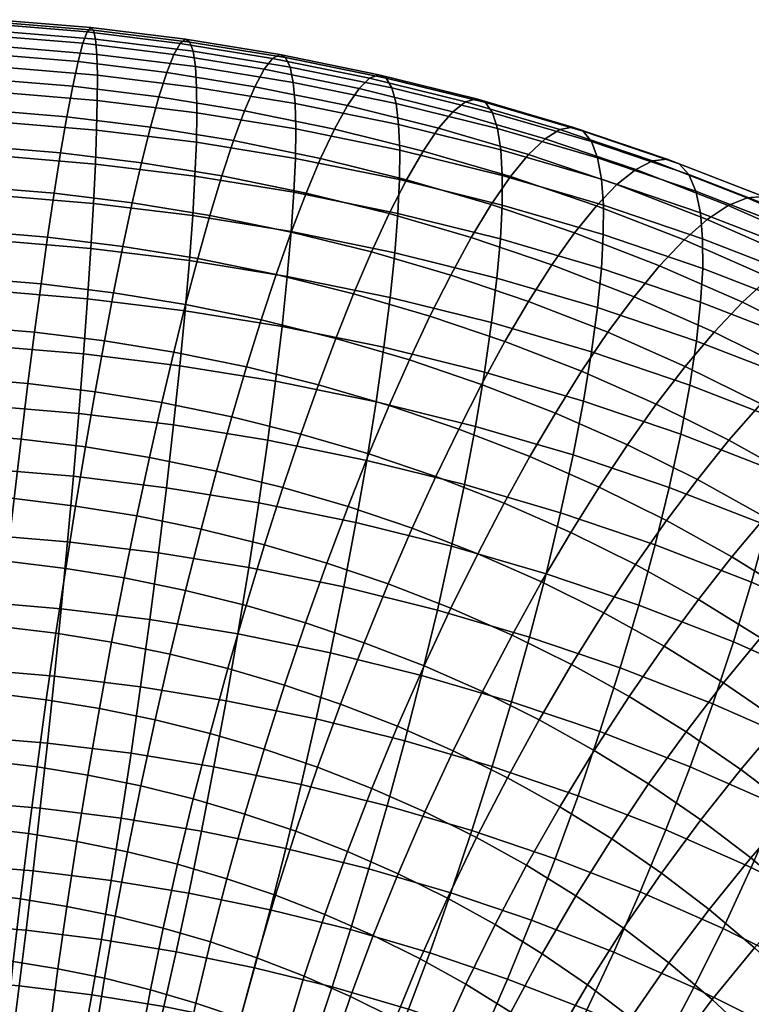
# Model space of a CAD drawing. Extents: x -120 to 2831, y -92 to 75.
# Tile 201 of 256: x 1891 to 1916, y 9 to 43. Entities that reach past the tile are written whole.
import ezdxf

# ---------------------------------------------------------------- set-up
doc = ezdxf.new("R2010")
doc.units = 0
doc.layers.add('GLASS', color=18, linetype='CONTINUOUS')

msp = doc.modelspace()

# ---------------------------------------------------------------- meshes
at = {"layer": 'GLASS'}
mesh = msp.add_polyface(dxfattribs=at)
corners = [(1891.045, 24.206, 44.92), (1889.031, 24.374, 44.854), (1888.882, 22.145, 45.159), (1890.803, 21.985, 45.222), (1891.288, 26.341, 44.41), (1889.178, 26.517, 44.34), (1891.528, 28.365, 43.711), (1889.323, 28.549, 43.638), (1891.762, 30.257, 42.85), (1889.462, 30.449, 42.774), (1891.987, 32.003, 41.851), (1889.595, 32.202, 41.772), (1892.209, 33.652, 40.699), (1889.725, 33.859, 40.617), (1892.433, 35.24, 39.356), (1889.855, 35.455, 39.271), (1892.657, 36.737, 37.824), (1889.983, 36.96, 37.736), (1892.876, 38.113, 36.111), (1890.107, 38.344, 36.019), (1893.088, 39.338, 34.23), (1890.225, 39.577, 34.135), (1893.287, 40.383, 32.202), (1890.334, 40.629, 32.104), (1893.471, 41.225, 30.053), (1890.433, 41.478, 29.953), (1893.636, 41.845, 27.817), (1890.52, 42.105, 27.714), (1893.78, 42.231, 25.527), (1890.592, 42.497, 25.421), (1893.9, 42.379, 23.22), (1890.65, 42.65, 23.113), (1893.995, 42.292, 20.934), (1890.692, 42.568, 20.825), (1894.064, 41.982, 18.702), (1890.719, 42.261, 18.591), (1894.108, 41.463, 16.555), (1890.731, 41.745, 16.444), (1894.128, 40.758, 14.52), (1890.728, 41.042, 14.407), (1894.125, 39.892, 12.616), (1890.712, 40.176, 12.503), (1894.101, 38.889, 10.858), (1890.684, 39.175, 10.745), (1894.058, 37.734, 9.197), (1890.645, 38.019, 9.084), (1893.992, 36.39, 7.595), (1890.592, 36.673, 7.483), (1893.903, 34.857, 6.084), (1890.525, 35.139, 5.973), (1893.789, 33.145, 4.694), (1890.444, 33.424, 4.584), (1893.652, 31.266, 3.456), (1890.35, 31.541, 3.347), (1893.492, 29.242, 2.397), (1890.242, 29.513, 2.289), (1893.31, 27.099, 1.542), (1890.122, 27.365, 1.436), (1893.109, 24.869, 0.909), (1889.992, 25.129, 0.806), (1892.892, 22.586, 0.51), (1889.854, 22.84, 0.41), (1892.663, 20.289, 0.351), (1889.71, 20.535, 0.253), (1892.425, 18.012, 0.427), (1889.562, 18.251, 0.333), (1892.183, 15.791, 0.729), (1889.414, 16.022, 0.637), (1892.073, 17.198, 45.239), (1890.336, 17.411, 45.139), (1890.119, 15.129, 44.74), (1891.777, 14.926, 44.836), (1892.387, 19.485, 45.403), (1890.565, 19.709, 45.298), (1892.714, 21.751, 45.332), (1893.049, 23.961, 45.036), (1893.387, 26.084, 44.531), (1893.722, 28.096, 43.838), (1894.05, 29.976, 42.982), (1894.367, 31.711, 41.989), (1893.797, 16.919, 45.382), (1893.424, 14.659, 44.972), (1894.195, 19.192, 45.553)]
mesh.append_faces([[corners[k] for k in face] for face in [(0, 1, 2, 3), (4, 5, 1, 0), (6, 7, 5, 4), (8, 9, 7, 6), (10, 11, 9, 8), (12, 13, 11, 10), (14, 15, 13, 12), (16, 17, 15, 14), (18, 19, 17, 16), (20, 21, 19, 18), (22, 23, 21, 20), (24, 25, 23, 22), (26, 27, 25, 24), (28, 29, 27, 26), (30, 31, 29, 28), (32, 33, 31, 30), (34, 35, 33, 32), (36, 37, 35, 34), (38, 39, 37, 36), (40, 41, 39, 38), (42, 43, 41, 40), (44, 45, 43, 42), (46, 47, 45, 44), (48, 49, 47, 46), (50, 51, 49, 48), (52, 53, 51, 50), (54, 55, 53, 52), (56, 57, 55, 54), (58, 59, 57, 56), (60, 61, 59, 58), (62, 63, 61, 60), (64, 65, 63, 62), (66, 67, 65, 64), (68, 69, 70, 71), (72, 73, 69, 68), (74, 3, 73, 72), (75, 0, 3, 74), (76, 4, 0, 75), (77, 6, 4, 76), (78, 8, 6, 77), (79, 10, 8, 78), (80, 68, 71, 81), (82, 72, 68, 80)]])
mesh = msp.add_polyface(dxfattribs=at)
corners = [(1894.999, 34.925, 39.504), (1892.433, 35.24, 39.356), (1892.209, 33.652, 40.699), (1894.68, 33.349, 40.842), (1895.317, 36.411, 37.978), (1892.657, 36.737, 37.824), (1895.631, 37.776, 36.27), (1892.876, 38.113, 36.111), (1895.936, 38.989, 34.394), (1893.088, 39.338, 34.23), (1896.225, 40.023, 32.371), (1893.287, 40.383, 32.202), (1896.494, 40.854, 30.228), (1893.471, 41.225, 30.053), (1896.737, 41.464, 27.996), (1893.636, 41.845, 27.817), (1896.952, 41.842, 25.71), (1893.78, 42.231, 25.527), (1897.133, 41.982, 23.407), (1893.9, 42.379, 23.22), (1897.281, 41.89, 21.123), (1893.995, 42.292, 20.934), (1897.392, 41.574, 18.894), (1894.064, 41.982, 18.702), (1897.468, 41.051, 16.749), (1894.108, 41.463, 16.555), (1897.51, 40.344, 14.715), (1894.128, 40.758, 14.52), (1897.52, 39.475, 12.812), (1894.125, 39.892, 12.616), (1897.501, 38.473, 11.054), (1894.101, 38.889, 10.858), (1897.453, 37.318, 9.393), (1894.058, 37.734, 9.197), (1897.375, 35.975, 7.791), (1893.992, 36.39, 7.595), (1897.263, 34.445, 6.278), (1893.903, 34.857, 6.084), (1897.117, 32.737, 4.887), (1893.789, 33.145, 4.694), (1897.546, 34.512, 39.715), (1897.134, 32.95, 41.045), (1897.959, 35.983, 38.196), (1898.367, 37.332, 36.496), (1898.764, 38.53, 34.628), (1899.142, 39.55, 32.613), (1899.495, 40.367, 30.476), (1899.816, 40.965, 28.251), (1900.1, 41.331, 25.97), (1900.344, 41.462, 23.672), (1900.543, 41.36, 21.393), (1900.696, 41.038, 19.167), (1900.804, 40.51, 17.025), (1900.869, 39.799, 14.993), (1900.891, 38.928, 13.091), (1900.876, 37.925, 11.333), (1900.824, 36.771, 9.672), (1900.733, 35.43, 8.069), (1900.599, 33.904, 6.555), (1900.422, 32.201, 5.16), (1900.219, 33.967, 40.007), (1899.71, 32.425, 41.326), (1900.731, 35.417, 38.499), (1901.238, 36.746, 36.809), (1901.732, 37.925, 34.952), (1902.204, 38.926, 32.946)]
mesh.append_faces([[corners[k] for k in face] for face in [(0, 1, 2, 3), (4, 5, 1, 0), (6, 7, 5, 4), (8, 9, 7, 6), (10, 11, 9, 8), (12, 13, 11, 10), (14, 15, 13, 12), (16, 17, 15, 14), (18, 19, 17, 16), (20, 21, 19, 18), (22, 23, 21, 20), (24, 25, 23, 22), (26, 27, 25, 24), (28, 29, 27, 26), (30, 31, 29, 28), (32, 33, 31, 30), (34, 35, 33, 32), (36, 37, 35, 34), (38, 39, 37, 36), (40, 0, 3, 41), (42, 4, 0, 40), (43, 6, 4, 42), (44, 8, 6, 43), (45, 10, 8, 44), (46, 12, 10, 45), (47, 14, 12, 46), (48, 16, 14, 47), (49, 18, 16, 48), (50, 20, 18, 49), (51, 22, 20, 50), (52, 24, 22, 51), (53, 26, 24, 52), (54, 28, 26, 53), (55, 30, 28, 54), (56, 32, 30, 55), (57, 34, 32, 56), (58, 36, 34, 57), (59, 38, 36, 58), (60, 40, 41, 61), (62, 42, 40, 60), (63, 43, 42, 62), (64, 44, 43, 63), (65, 45, 44, 64)]])
mesh = msp.add_polyface(dxfattribs=at)
corners = [(1902.645, 39.725, 30.82), (1899.495, 40.367, 30.476), (1899.142, 39.55, 32.613), (1902.204, 38.926, 32.946), (1903.048, 40.306, 28.603), (1899.816, 40.965, 28.251), (1903.406, 40.657, 26.331), (1900.1, 41.331, 25.97), (1903.714, 40.775, 24.04), (1900.344, 41.462, 23.672), (1903.967, 40.662, 21.767), (1900.543, 41.36, 21.393), (1904.165, 40.331, 19.545), (1900.696, 41.038, 19.167), (1904.307, 39.796, 17.407), (1900.804, 40.51, 17.025), (1904.394, 39.08, 15.377), (1900.869, 39.799, 14.993), (1904.43, 38.207, 13.477), (1900.891, 38.928, 13.091), (1904.419, 37.203, 11.72), (1900.876, 37.925, 11.333), (1904.363, 36.05, 10.057), (1900.824, 36.771, 9.672), (1904.258, 34.712, 8.453), (1900.733, 35.43, 8.069), (1904.101, 33.19, 6.936), (1900.599, 33.904, 6.555), (1903.89, 31.493, 5.538), (1900.422, 32.201, 5.16), (1902.86, 33.313, 40.367), (1900.219, 33.967, 40.007), (1899.71, 32.425, 41.326), (1902.254, 31.796, 41.673), (1903.47, 34.739, 38.873), (1900.731, 35.417, 38.499), (1904.074, 36.044, 37.196), (1901.238, 36.746, 36.809), (1904.664, 37.199, 35.352), (1901.732, 37.925, 34.952), (1905.228, 38.177, 33.359), (1905.756, 38.955, 31.245), (1906.24, 39.516, 29.039), (1906.671, 39.849, 26.777), (1907.042, 39.951, 24.494), (1907.349, 39.825, 22.229), (1907.59, 39.482, 20.013), (1907.766, 38.94, 17.879), (1907.876, 38.218, 15.853), (1907.926, 37.342, 13.954), (1907.919, 36.337, 12.198), (1907.859, 35.185, 10.535), (1907.74, 33.85, 8.929), (1907.56, 32.334, 7.409), (1906.168, 33.95, 39.318), (1905.461, 32.552, 40.796), (1906.868, 35.227, 37.657), (1907.552, 36.355, 35.828), (1908.207, 37.306, 33.851), (1908.821, 38.059, 31.75), (1909.385, 38.596, 29.557), (1909.887, 38.908, 27.307), (1910.321, 38.992, 25.035), (1908.818, 33.052, 39.832), (1908.017, 31.686, 41.293), (1909.614, 34.297, 38.19), (1910.39, 35.393, 36.379)]
mesh.append_faces([[corners[k] for k in face] for face in [(0, 1, 2, 3), (4, 5, 1, 0), (6, 7, 5, 4), (8, 9, 7, 6), (10, 11, 9, 8), (12, 13, 11, 10), (14, 15, 13, 12), (16, 17, 15, 14), (18, 19, 17, 16), (20, 21, 19, 18), (22, 23, 21, 20), (24, 25, 23, 22), (26, 27, 25, 24), (28, 29, 27, 26), (30, 31, 32, 33), (34, 35, 31, 30), (36, 37, 35, 34), (38, 39, 37, 36), (40, 3, 39, 38), (41, 0, 3, 40), (42, 4, 0, 41), (43, 6, 4, 42), (44, 8, 6, 43), (45, 10, 8, 44), (46, 12, 10, 45), (47, 14, 12, 46), (48, 16, 14, 47), (49, 18, 16, 48), (50, 20, 18, 49), (51, 22, 20, 50), (52, 24, 22, 51), (53, 26, 24, 52), (54, 34, 30, 55), (56, 36, 34, 54), (57, 38, 36, 56), (58, 40, 38, 57), (59, 41, 40, 58), (60, 42, 41, 59), (61, 43, 42, 60), (62, 44, 43, 61), (63, 54, 55, 64), (65, 56, 54, 63), (66, 57, 56, 65)]])
mesh = msp.add_polyface(dxfattribs=at)
corners = [(1910.681, 38.851, 22.778), (1907.349, 39.825, 22.229), (1907.042, 39.951, 24.494), (1910.321, 38.992, 25.035), (1910.965, 38.496, 20.57), (1907.59, 39.482, 20.013), (1911.173, 37.943, 18.441), (1907.766, 38.94, 17.879), (1911.306, 37.215, 16.419), (1907.876, 38.218, 15.853), (1911.369, 36.335, 14.522), (1907.926, 37.342, 13.954), (1911.366, 35.328, 12.766), (1907.919, 36.337, 12.198), (1911.302, 34.178, 11.103), (1907.859, 35.185, 10.535), (1911.171, 32.847, 9.494), (1907.74, 33.85, 8.929), (1911.134, 36.314, 34.419), (1908.207, 37.306, 33.851), (1907.552, 36.355, 35.828), (1910.39, 35.393, 36.379), (1911.833, 37.038, 32.335), (1908.821, 38.059, 31.75), (1912.474, 37.549, 30.157), (1909.385, 38.596, 29.557), (1913.047, 37.838, 27.921), (1909.887, 38.908, 27.307), (1913.542, 37.9, 25.661), (1913.955, 37.741, 23.414), (1914.281, 37.372, 21.214), (1914.521, 36.809, 19.091), (1914.677, 36.073, 17.073), (1914.752, 35.188, 15.179), (1914.754, 34.181, 13.424), (1914.685, 33.031, 11.76), (1914.541, 31.704, 10.149), (1912.415, 33.21, 38.821), (1909.614, 34.297, 38.19), (1908.818, 33.052, 39.832), (1911.523, 32.002, 40.442), (1913.286, 34.269, 37.032), (1914.121, 35.154, 35.092), (1914.906, 35.845, 33.027), (1915.627, 36.326, 30.868), (1916.271, 36.586, 28.647), (1916.83, 36.624, 26.401), (1917.295, 36.445, 24.166), (1917.665, 36.059, 21.976), (1917.937, 35.483, 19.861), (1918.116, 34.738, 17.848), (1918.204, 33.848, 15.957), (1918.21, 32.839, 14.203), (1918.137, 31.691, 12.537), (1916.112, 33.023, 37.762), (1915.149, 32.005, 39.528), (1917.036, 33.87, 35.845), (1917.906, 34.523, 33.802), (1918.704, 34.969, 31.663), (1919.418, 35.199, 29.46), (1920.038, 35.21, 27.231), (1920.556, 35.008, 25.009), (1919.873, 32.463, 36.677), (1918.862, 31.659, 38.569)]
mesh.append_faces([[corners[k] for k in face] for face in [(0, 1, 2, 3), (4, 5, 1, 0), (6, 7, 5, 4), (8, 9, 7, 6), (10, 11, 9, 8), (12, 13, 11, 10), (14, 15, 13, 12), (16, 17, 15, 14), (18, 19, 20, 21), (22, 23, 19, 18), (24, 25, 23, 22), (26, 27, 25, 24), (28, 3, 27, 26), (29, 0, 3, 28), (30, 4, 0, 29), (31, 6, 4, 30), (32, 8, 6, 31), (33, 10, 8, 32), (34, 12, 10, 33), (35, 14, 12, 34), (36, 16, 14, 35), (37, 38, 39, 40), (41, 21, 38, 37), (42, 18, 21, 41), (43, 22, 18, 42), (44, 24, 22, 43), (45, 26, 24, 44), (46, 28, 26, 45), (47, 29, 28, 46), (48, 30, 29, 47), (49, 31, 30, 48), (50, 32, 31, 49), (51, 33, 32, 50), (52, 34, 33, 51), (53, 35, 34, 52), (54, 41, 37, 55), (56, 42, 41, 54), (57, 43, 42, 56), (58, 44, 43, 57), (59, 45, 44, 58), (60, 46, 45, 59), (61, 47, 46, 60), (62, 56, 54, 63)]])
mesh = msp.add_polyface(dxfattribs=at)
corners = [(1894.68, 33.349, 40.842), (1892.209, 33.652, 40.699), (1891.987, 32.003, 41.851), (1894.367, 31.711, 41.989), (1896.938, 30.863, 3.646), (1893.652, 31.266, 3.456), (1893.789, 33.145, 4.694), (1897.117, 32.737, 4.887), (1896.725, 28.845, 2.584), (1893.492, 29.242, 2.397), (1896.482, 26.71, 1.725), (1893.31, 27.099, 1.542), (1896.21, 24.488, 1.088), (1893.109, 24.869, 0.909), (1895.915, 22.216, 0.685), (1892.892, 22.586, 0.51), (1895.601, 19.929, 0.521), (1892.663, 20.289, 0.351), (1895.273, 17.663, 0.592), (1892.425, 18.012, 0.427), (1894.612, 21.443, 45.489), (1892.714, 21.751, 45.332), (1892.387, 19.485, 45.403), (1894.195, 19.192, 45.553), (1895.039, 23.638, 45.201), (1893.049, 23.961, 45.036), (1895.471, 25.746, 44.703), (1893.387, 26.084, 44.531), (1895.901, 27.742, 44.018), (1893.722, 28.096, 43.838), (1896.322, 29.608, 43.17), (1894.05, 29.976, 42.982), (1896.729, 31.328, 42.184), (1897.134, 32.95, 41.045), (1900.2, 30.334, 3.916), (1900.422, 32.201, 5.16), (1899.935, 28.324, 2.849), (1899.63, 26.199, 1.985), (1899.289, 23.989, 1.343), (1898.916, 21.729, 0.933), (1898.518, 19.455, 0.762), (1898.101, 17.204, 0.826), (1896.094, 18.805, 45.76), (1893.797, 16.919, 45.382), (1895.607, 16.55, 45.579), (1896.604, 21.037, 45.707), (1897.128, 23.212, 45.429), (1897.659, 25.3, 44.942), (1898.188, 27.276, 44.268), (1898.706, 29.121, 43.43), (1899.21, 30.822, 42.455), (1899.71, 32.425, 41.326), (1902.066, 21.087, 1.277), (1902.521, 23.33, 1.695), (1901.579, 18.831, 1.096), (1901.07, 16.599, 1.149), (1898.571, 20.55, 45.975), (1897.969, 18.341, 46.016), (1899.192, 22.701, 45.71), (1899.82, 24.765, 45.237), (1900.446, 26.717, 44.576), (1901.062, 28.538, 43.751), (1901.659, 30.216, 42.789), (1902.254, 31.796, 41.673), (1900.509, 19.983, 46.295), (1899.816, 17.801, 46.321), (1901.224, 22.107, 46.045), (1901.948, 24.143, 45.588)]
mesh.append_faces([[corners[k] for k in face] for face in [(0, 1, 2, 3), (4, 5, 6, 7), (8, 9, 5, 4), (10, 11, 9, 8), (12, 13, 11, 10), (14, 15, 13, 12), (16, 17, 15, 14), (18, 19, 17, 16), (20, 21, 22, 23), (24, 25, 21, 20), (26, 27, 25, 24), (28, 29, 27, 26), (30, 31, 29, 28), (32, 3, 31, 30), (33, 0, 3, 32), (34, 4, 7, 35), (36, 8, 4, 34), (37, 10, 8, 36), (38, 12, 10, 37), (39, 14, 12, 38), (40, 16, 14, 39), (41, 18, 16, 40), (42, 23, 43, 44), (45, 20, 23, 42), (46, 24, 20, 45), (47, 26, 24, 46), (48, 28, 26, 47), (49, 30, 28, 48), (50, 32, 30, 49), (51, 33, 32, 50), (52, 39, 38, 53), (54, 40, 39, 52), (55, 41, 40, 54), (56, 45, 42, 57), (58, 46, 45, 56), (59, 47, 46, 58), (60, 48, 47, 59), (61, 49, 48, 60), (62, 50, 49, 61), (63, 51, 50, 62), (64, 56, 57, 65), (66, 58, 56, 64), (67, 59, 58, 66)]])
mesh = msp.add_polyface(dxfattribs=at)
corners = [(1903.625, 29.636, 4.289), (1900.2, 30.334, 3.916), (1900.422, 32.201, 5.16), (1903.89, 31.493, 5.538), (1903.305, 27.637, 3.217), (1899.935, 28.324, 2.849), (1902.936, 25.525, 2.346), (1899.63, 26.199, 1.985), (1902.521, 23.33, 1.695), (1899.289, 23.989, 1.343), (1907.316, 30.645, 6.006), (1904.101, 33.19, 6.936), (1907.56, 32.334, 7.409), (1907.007, 28.798, 4.751), (1906.634, 26.813, 3.671), (1906.2, 24.717, 2.792), (1905.713, 22.54, 2.131), (1905.177, 20.316, 1.702), (1902.066, 21.087, 1.277), (1902.671, 26.066, 44.943), (1900.446, 26.717, 44.576), (1899.82, 24.765, 45.237), (1901.948, 24.143, 45.588), (1903.382, 27.86, 44.134), (1901.062, 28.538, 43.751), (1904.072, 29.51, 43.187), (1901.659, 30.216, 42.789), (1904.76, 31.063, 42.086), (1902.254, 31.796, 41.673), (1905.461, 32.552, 40.796), (1902.86, 33.313, 40.367), (1910.968, 31.337, 7.971), (1907.74, 33.85, 8.929), (1911.171, 32.847, 9.494), (1910.691, 29.658, 6.562), (1910.339, 27.824, 5.3), (1909.913, 25.855, 4.212), (1909.417, 23.776, 3.322), (1908.857, 21.62, 2.649), (1908.242, 19.42, 2.207), (1903.221, 21.43, 46.433), (1901.224, 22.107, 46.045), (1900.509, 19.983, 46.295), (1902.414, 19.338, 46.665), (1904.04, 23.434, 45.994), (1904.857, 25.326, 45.367), (1905.662, 27.087, 44.577), (1906.444, 28.706, 43.648), (1907.222, 30.228, 42.565), (1908.017, 31.686, 41.293), (1905.259, 20.639, 46.892), (1904.357, 18.584, 47.103), (1906.174, 22.605, 46.475), (1907.088, 24.46, 45.87), (1907.988, 26.184, 45.101), (1908.863, 27.767, 44.193), (1909.735, 29.253, 43.131), (1910.625, 30.674, 41.88), (1911.523, 32.002, 40.442), (1908.818, 33.052, 39.832), (1908.257, 21.687, 47.013), (1907.248, 19.762, 47.406), (1909.265, 23.5, 46.433), (1910.259, 25.184, 45.688), (1911.224, 26.726, 44.803), (1910.284, 20.682, 47.608), (1909.183, 18.803, 47.974)]
mesh.append_faces([[corners[k] for k in face] for face in [(0, 1, 2, 3), (4, 5, 1, 0), (6, 7, 5, 4), (8, 9, 7, 6), (10, 3, 11, 12), (13, 0, 3, 10), (14, 4, 0, 13), (15, 6, 4, 14), (16, 8, 6, 15), (17, 18, 8, 16), (19, 20, 21, 22), (23, 24, 20, 19), (25, 26, 24, 23), (27, 28, 26, 25), (29, 30, 28, 27), (31, 12, 32, 33), (34, 10, 12, 31), (35, 13, 10, 34), (36, 14, 13, 35), (37, 15, 14, 36), (38, 16, 15, 37), (39, 17, 16, 38), (40, 41, 42, 43), (44, 22, 41, 40), (45, 19, 22, 44), (46, 23, 19, 45), (47, 25, 23, 46), (48, 27, 25, 47), (49, 29, 27, 48), (50, 40, 43, 51), (52, 44, 40, 50), (53, 45, 44, 52), (54, 46, 45, 53), (55, 47, 46, 54), (56, 48, 47, 55), (57, 49, 48, 56), (58, 59, 49, 57), (60, 52, 50, 61), (62, 53, 52, 60), (63, 54, 53, 62), (64, 55, 54, 63), (65, 60, 61, 66)]])
mesh = msp.add_polyface(dxfattribs=at)
corners = [(1914.316, 30.203, 8.621), (1910.968, 31.337, 7.971), (1911.171, 32.847, 9.494), (1914.541, 31.704, 10.149), (1914.007, 28.535, 7.206), (1910.691, 29.658, 6.562), (1913.613, 26.715, 5.936), (1910.339, 27.824, 5.3), (1913.134, 24.763, 4.837), (1909.913, 25.855, 4.212), (1912.577, 22.706, 3.936), (1909.417, 23.776, 3.322), (1911.947, 20.573, 3.249), (1908.857, 21.62, 2.649), (1911.254, 18.4, 2.792), (1908.242, 19.42, 2.207), (1917.98, 30.37, 10.923), (1914.685, 33.031, 11.76), (1918.137, 31.691, 12.537), (1917.732, 28.877, 9.39), (1917.39, 27.221, 7.969), (1916.953, 25.418, 6.688), (1916.422, 23.487, 5.578), (1915.801, 21.454, 4.662), (1915.099, 19.35, 3.96), (1912.187, 28.172, 43.764), (1909.735, 29.253, 43.131), (1908.863, 27.767, 44.193), (1911.224, 26.726, 44.803), (1913.171, 29.552, 42.538), (1910.625, 30.674, 41.88), (1914.163, 30.839, 41.124), (1911.523, 32.002, 40.442), (1915.149, 32.005, 39.528), (1912.415, 33.21, 38.821), (1920.213, 23.981, 7.531), (1920.693, 25.766, 8.822), (1919.63, 22.073, 6.407), (1918.948, 20.067, 5.475), (1911.384, 22.449, 47.054), (1909.265, 23.5, 46.433), (1908.257, 21.687, 47.013), (1910.284, 20.682, 47.608), (1912.468, 24.088, 46.336), (1910.259, 25.184, 45.688), (1913.522, 25.587, 45.477), (1914.573, 26.989, 44.464), (1915.648, 28.323, 43.265), (1916.732, 29.565, 41.877), (1917.809, 30.685, 40.308), (1918.862, 31.659, 38.569), (1916.112, 33.023, 37.762), (1913.438, 21.31, 47.733), (1912.249, 19.592, 48.257), (1914.61, 22.9, 47.043), (1915.75, 24.351, 46.213), (1916.887, 25.705, 45.229), (1918.05, 26.991, 44.058), (1919.223, 28.183, 42.7), (1920.388, 29.255, 41.16), (1915.464, 20.058, 48.483), (1914.187, 18.394, 48.975), (1916.723, 21.594, 47.826), (1917.948, 22.993, 47.027), (1919.169, 24.295, 46.074), (1920.418, 25.527, 44.935), (1918.754, 20.198, 48.666), (1917.412, 18.72, 49.289), (1920.06, 21.542, 47.901)]
mesh.append_faces([[corners[k] for k in face] for face in [(0, 1, 2, 3), (4, 5, 1, 0), (6, 7, 5, 4), (8, 9, 7, 6), (10, 11, 9, 8), (12, 13, 11, 10), (14, 15, 13, 12), (16, 3, 17, 18), (19, 0, 3, 16), (20, 4, 0, 19), (21, 6, 4, 20), (22, 8, 6, 21), (23, 10, 8, 22), (24, 12, 10, 23), (25, 26, 27, 28), (29, 30, 26, 25), (31, 32, 30, 29), (33, 34, 32, 31), (35, 21, 20, 36), (37, 22, 21, 35), (38, 23, 22, 37), (39, 40, 41, 42), (43, 44, 40, 39), (45, 28, 44, 43), (46, 25, 28, 45), (47, 29, 25, 46), (48, 31, 29, 47), (49, 33, 31, 48), (50, 51, 33, 49), (52, 39, 42, 53), (54, 43, 39, 52), (55, 45, 43, 54), (56, 46, 45, 55), (57, 47, 46, 56), (58, 48, 47, 57), (59, 49, 48, 58), (60, 52, 53, 61), (62, 54, 52, 60), (63, 55, 54, 62), (64, 56, 55, 63), (65, 57, 56, 64), (66, 62, 60, 67), (68, 63, 62, 66)]])
mesh = msp.add_polyface(dxfattribs=at)
corners = [(1910.51, 16.219, 2.568), (1907.583, 17.211, 2), (1908.242, 19.42, 2.207), (1911.254, 18.4, 2.792), (1914.327, 17.207, 3.484), (1911.947, 20.573, 3.249), (1915.099, 19.35, 3.96), (1913.497, 15.06, 3.241), (1912.623, 12.943, 3.229), (1909.728, 14.067, 2.577), (1911.721, 10.888, 3.439), (1908.92, 11.975, 2.808), (1910.806, 8.921, 3.857), (1908.101, 9.971, 3.248), (1918.177, 17.993, 4.755), (1915.801, 21.454, 4.662), (1918.948, 20.067, 5.475), (1917.326, 15.885, 4.259), (1916.412, 13.775, 3.995), (1915.449, 11.698, 3.96), (1914.455, 9.683, 4.146), (1913.446, 7.758, 4.539), (1912.438, 5.945, 5.12), (1909.892, 7.067, 4.462), (1919.249, 12.368, 4.827), (1920.245, 14.437, 5.115), (1918.199, 10.334, 4.766), (1917.115, 8.363, 4.926), (1916.015, 6.484, 5.293), (1911.06, 17.762, 48.594), (1909.183, 18.803, 47.974), (1908.099, 16.832, 48.134), (1909.889, 15.84, 48.725), (1912.249, 19.592, 48.257), (1910.284, 20.682, 47.608), (1911.653, 14.749, 49.379), (1908.755, 13.852, 48.637), (1910.437, 12.812, 49.26), (1912.91, 16.618, 49.279), (1914.187, 18.394, 48.975), (1910.826, 9.776, 49.554), (1909.284, 10.835, 48.916), (1908.212, 8.85, 48.347), (1909.685, 7.838, 48.957), (1912.055, 11.701, 49.929), (1913.35, 13.583, 50.081), (1914.69, 15.395, 50.016), (1916.051, 17.114, 49.746), (1917.412, 18.72, 49.289), (1915.464, 20.058, 48.483), (1912.302, 8.651, 50.235), (1911.095, 6.764, 49.606), (1913.603, 10.522, 50.643), (1914.975, 12.346, 50.83), (1916.394, 14.098, 50.801), (1917.835, 15.755, 50.568), (1919.277, 17.299, 50.149), (1913.709, 7.465, 50.956), (1912.438, 5.631, 50.295), (1915.078, 9.277, 51.399), (1916.523, 11.04, 51.623), (1918.017, 12.728, 51.633), (1919.535, 14.321, 51.44), (1916.476, 7.97, 52.196), (1915.042, 6.219, 51.716), (1917.99, 9.669, 52.46), (1919.555, 11.29, 52.51), (1919.372, 8.236, 53.336), (1917.794, 6.605, 53.032)]
mesh.append_faces([[corners[k] for k in face] for face in [(0, 1, 2, 3), (4, 3, 5, 6), (7, 0, 3, 4), (8, 9, 0, 7), (10, 11, 9, 8), (12, 13, 11, 10), (14, 6, 15, 16), (17, 4, 6, 14), (18, 7, 4, 17), (19, 8, 7, 18), (20, 10, 8, 19), (21, 12, 10, 20), (22, 23, 12, 21), (24, 18, 17, 25), (26, 19, 18, 24), (27, 20, 19, 26), (28, 21, 20, 27), (29, 30, 31, 32), (33, 34, 30, 29), (35, 32, 36, 37), (38, 29, 32, 35), (39, 33, 29, 38), (40, 41, 42, 43), (44, 37, 41, 40), (45, 35, 37, 44), (46, 38, 35, 45), (47, 39, 38, 46), (48, 49, 39, 47), (50, 40, 43, 51), (52, 44, 40, 50), (53, 45, 44, 52), (54, 46, 45, 53), (55, 47, 46, 54), (56, 48, 47, 55), (57, 50, 51, 58), (59, 52, 50, 57), (60, 53, 52, 59), (61, 54, 53, 60), (62, 55, 54, 61), (63, 59, 57, 64), (65, 60, 59, 63), (66, 61, 60, 65), (67, 65, 63, 68)]])
mesh = msp.add_polyface(dxfattribs=at)
corners = [(1904.604, 18.083, 1.509), (1901.579, 18.831, 1.096), (1902.066, 21.087, 1.277), (1905.177, 20.316, 1.702), (1904.001, 15.873, 1.55), (1901.07, 16.599, 1.149), (1903.381, 13.722, 1.815), (1900.545, 14.424, 1.427), (1902.753, 11.658, 2.288), (1900.014, 12.336, 1.914), (1902.126, 9.706, 2.949), (1899.486, 10.36, 2.588), (1907.583, 17.211, 2), (1908.242, 19.42, 2.207), (1906.89, 15.029, 2.026), (1906.175, 12.905, 2.275), (1905.451, 10.869, 2.733), (1904.728, 8.946, 3.378), (1904.017, 7.152, 4.187), (1901.511, 7.885, 3.774), (1902.414, 19.338, 46.665), (1900.509, 19.983, 46.295), (1899.816, 17.801, 46.321), (1901.631, 17.186, 46.673), (1909.728, 14.067, 2.577), (1910.51, 16.219, 2.568), (1908.92, 11.975, 2.808), (1908.101, 9.971, 3.248), (1907.284, 8.079, 3.874), (1906.479, 6.318, 4.665), (1902.653, 14.32, 46.848), (1900.887, 15.005, 46.45), (1900.194, 12.832, 45.992), (1901.881, 12.177, 46.372), (1903.483, 16.467, 47.09), (1904.357, 18.584, 47.103), (1909.892, 7.067, 4.462), (1910.806, 8.921, 3.857), (1902.755, 9.378, 46.077), (1901.179, 10.073, 45.67), (1900.558, 8.04, 44.754), (1902.073, 7.372, 45.145), (1903.526, 11.452, 46.798), (1904.377, 13.56, 47.293), (1905.291, 15.67, 47.558), (1906.254, 17.748, 47.593), (1907.248, 19.762, 47.406), (1905.259, 20.639, 46.892), (1904.288, 8.618, 46.527), (1903.546, 6.642, 45.577), (1905.128, 10.658, 47.267), (1906.054, 12.729, 47.785), (1907.05, 14.798, 48.074), (1908.099, 16.832, 48.134), (1909.183, 18.803, 47.974), (1905.775, 7.793, 47.018), (1904.975, 5.849, 46.049), (1906.681, 9.796, 47.78), (1907.68, 11.827, 48.322), (1908.755, 13.852, 48.637), (1909.889, 15.84, 48.725), (1908.212, 8.85, 48.347), (1907.241, 6.887, 47.561), (1909.284, 10.835, 48.916), (1910.437, 12.812, 49.26), (1909.685, 7.838, 48.957), (1908.651, 5.919, 48.144)]
mesh.append_faces([[corners[k] for k in face] for face in [(0, 1, 2, 3), (4, 5, 1, 0), (6, 7, 5, 4), (8, 9, 7, 6), (10, 11, 9, 8), (12, 0, 3, 13), (14, 4, 0, 12), (15, 6, 4, 14), (16, 8, 6, 15), (17, 10, 8, 16), (18, 19, 10, 17), (20, 21, 22, 23), (24, 14, 12, 25), (26, 15, 14, 24), (27, 16, 15, 26), (28, 17, 16, 27), (29, 18, 17, 28), (30, 31, 32, 33), (34, 23, 31, 30), (35, 20, 23, 34), (36, 28, 27, 37), (38, 39, 40, 41), (42, 33, 39, 38), (43, 30, 33, 42), (44, 34, 30, 43), (45, 35, 34, 44), (46, 47, 35, 45), (48, 38, 41, 49), (50, 42, 38, 48), (51, 43, 42, 50), (52, 44, 43, 51), (53, 45, 44, 52), (54, 46, 45, 53), (55, 48, 49, 56), (57, 50, 48, 55), (58, 51, 50, 57), (59, 52, 51, 58), (60, 53, 52, 59), (61, 57, 55, 62), (63, 58, 57, 61), (64, 59, 58, 63), (65, 61, 62, 66)]])
mesh = msp.add_polyface(dxfattribs=at)
corners = [(1894.938, 15.454, 0.888), (1892.183, 15.791, 0.729), (1892.425, 18.012, 0.427), (1895.273, 17.663, 0.592), (1894.6, 13.33, 1.393), (1891.94, 13.656, 1.24), (1895.579, 5.697, 5.27), (1893.307, 6.066, 5.082), (1893.621, 7.703, 3.935), (1895.983, 7.32, 4.131), (1897.673, 15.01, 1.114), (1898.101, 17.204, 0.826), (1897.241, 12.902, 1.612), (1896.812, 10.905, 2.297), (1894.265, 11.318, 2.086), (1896.391, 9.04, 3.145), (1893.938, 9.438, 2.942), (1895.983, 7.32, 4.131), (1893.621, 7.703, 3.935), (1897.964, 5.211, 5.53), (1898.464, 6.814, 4.401), (1894.368, 9.999, 43.639), (1892.777, 10.323, 43.466), (1892.513, 8.314, 42.4), (1894.049, 8.001, 42.567), (1894.737, 12.111, 44.51), (1893.082, 12.448, 44.33), (1895.153, 14.306, 45.161), (1893.424, 14.659, 44.972), (1895.607, 16.55, 45.579), (1893.797, 16.919, 45.382), (1900.545, 14.424, 1.427), (1901.07, 16.599, 1.149), (1900.014, 12.336, 1.914), (1899.486, 10.36, 2.588), (1898.967, 8.515, 3.426), (1898.464, 6.814, 4.401), (1900.319, 4.628, 5.852), (1900.913, 6.208, 4.736), (1895.566, 7.625, 42.774), (1893.783, 6.143, 41.318), (1895.257, 5.778, 41.519), (1895.939, 9.61, 43.854), (1896.372, 11.706, 44.733), (1896.86, 13.884, 45.394), (1897.395, 16.107, 45.823), (1897.969, 18.341, 46.016), (1896.094, 18.805, 45.76), (1901.511, 7.885, 3.774), (1902.126, 9.706, 2.949), (1900.913, 6.208, 4.736), (1897.06, 7.188, 43.021), (1896.708, 5.354, 41.758), (1897.486, 9.157, 44.109), (1897.982, 11.236, 44.999), (1898.542, 13.392, 45.671), (1899.157, 15.592, 46.114), (1899.816, 17.801, 46.321), (1898.529, 6.69, 43.306), (1898.135, 4.87, 42.035), (1899.007, 8.642, 44.404), (1899.565, 10.699, 45.306), (1900.194, 12.832, 45.992), (1900.887, 15.005, 46.45), (1901.631, 17.186, 46.673), (1900.027, 6.109, 43.643), (1899.59, 4.305, 42.363), (1900.558, 8.04, 44.754), (1901.179, 10.073, 45.67), (1901.881, 12.177, 46.372)]
mesh.append_faces([[corners[k] for k in face] for face in [(0, 1, 2, 3), (4, 5, 1, 0), (6, 7, 8, 9), (10, 0, 3, 11), (12, 4, 0, 10), (13, 14, 4, 12), (15, 16, 14, 13), (17, 18, 16, 15), (19, 6, 9, 20), (21, 22, 23, 24), (25, 26, 22, 21), (27, 28, 26, 25), (29, 30, 28, 27), (31, 10, 11, 32), (33, 12, 10, 31), (34, 13, 12, 33), (35, 15, 13, 34), (36, 17, 15, 35), (37, 19, 20, 38), (39, 24, 40, 41), (42, 21, 24, 39), (43, 25, 21, 42), (44, 27, 25, 43), (45, 29, 27, 44), (46, 47, 29, 45), (48, 35, 34, 49), (50, 36, 35, 48), (51, 39, 41, 52), (53, 42, 39, 51), (54, 43, 42, 53), (55, 44, 43, 54), (56, 45, 44, 55), (57, 46, 45, 56), (58, 51, 52, 59), (60, 53, 51, 58), (61, 54, 53, 60), (62, 55, 54, 61), (63, 56, 55, 62), (64, 57, 56, 63), (65, 58, 59, 66), (67, 60, 58, 65), (68, 61, 60, 67), (69, 62, 61, 68)]])
mesh = msp.add_polyface(dxfattribs=at)
corners = [(1891.019, 6.346, 4.95), (1888.719, 6.538, 4.874), (1888.849, 8.194, 3.719), (1891.241, 7.995, 3.798), (1891.94, 13.656, 1.24), (1889.266, 13.879, 1.151), (1889.414, 16.022, 0.637), (1892.183, 15.791, 0.729), (1891.7, 11.633, 1.938), (1889.121, 11.848, 1.853), (1891.466, 9.741, 2.8), (1888.982, 9.948, 2.717), (1891.241, 7.995, 3.798), (1888.849, 8.194, 3.719), (1893.307, 6.066, 5.082), (1893.621, 7.703, 3.935), (1892.989, 4.489, 6.42), (1890.795, 4.758, 6.293), (1892.67, 3.003, 7.946), (1890.571, 3.26, 7.825), (1892.356, 1.638, 9.654), (1890.352, 1.884, 9.539), (1892.052, 0.425, 11.53), (1890.14, 0.66, 11.42), (1891.762, -0.609, 13.553), (1889.941, -0.386, 13.448), (1891.494, -1.44, 15.696), (1889.757, -1.227, 15.596), (1890.613, 3.439, 38.133), (1889.236, 3.608, 38.054), (1889.17, 2.263, 36.453), (1890.534, 2.096, 36.531), (1890.724, 4.969, 39.646), (1889.325, 5.14, 39.565), (1890.87, 6.678, 41.037), (1889.438, 6.853, 40.955), (1891.05, 8.551, 42.278), (1889.576, 8.732, 42.193), (1891.262, 10.569, 43.34), (1889.736, 10.756, 43.252), (1891.506, 12.704, 44.199), (1889.918, 12.899, 44.108), (1891.777, 14.926, 44.836), (1890.119, 15.129, 44.74), (1894.265, 11.318, 2.086), (1894.6, 13.33, 1.393), (1893.938, 9.438, 2.942), (1893.621, 7.703, 3.935), (1893.571, -0.902, 13.702), (1893.949, 0.117, 11.687), (1893.218, -1.72, 15.839), (1891.844, -1.151, 31.322), (1890.477, -0.93, 31.209), (1890.519, -1.637, 29.175), (1891.908, -1.863, 29.29), (1891.821, -0.281, 33.224), (1890.467, -0.061, 33.112), (1891.837, 0.722, 34.982), (1890.486, 0.941, 34.87), (1891.888, 1.876, 36.643), (1891.98, 3.217, 38.246), (1892.114, 4.743, 39.761), (1892.291, 6.447, 41.155), (1892.513, 8.314, 42.4), (1892.777, 10.323, 43.466), (1893.082, 12.448, 44.33), (1893.424, 14.659, 44.972), (1893.243, -0.571, 33.379), (1893.279, -1.444, 31.478), (1893.254, 0.433, 35.136), (1893.31, 1.586, 36.798), (1893.415, 2.925, 38.403), (1893.572, 4.446, 39.92), (1893.783, 6.143, 41.318), (1894.049, 8.001, 42.567)]
mesh.append_faces([[corners[k] for k in face] for face in [(0, 1, 2, 3), (4, 5, 6, 7), (8, 9, 5, 4), (10, 11, 9, 8), (12, 13, 11, 10), (14, 0, 3, 15), (16, 17, 0, 14), (18, 19, 17, 16), (20, 21, 19, 18), (22, 23, 21, 20), (24, 25, 23, 22), (26, 27, 25, 24), (28, 29, 30, 31), (32, 33, 29, 28), (34, 35, 33, 32), (36, 37, 35, 34), (38, 39, 37, 36), (40, 41, 39, 38), (42, 43, 41, 40), (44, 8, 4, 45), (46, 10, 8, 44), (47, 12, 10, 46), (48, 24, 22, 49), (50, 26, 24, 48), (51, 52, 53, 54), (55, 56, 52, 51), (57, 58, 56, 55), (59, 31, 58, 57), (60, 28, 31, 59), (61, 32, 28, 60), (62, 34, 32, 61), (63, 36, 34, 62), (64, 38, 36, 63), (65, 40, 38, 64), (66, 42, 40, 65), (67, 55, 51, 68), (69, 57, 55, 67), (70, 59, 57, 69), (71, 60, 59, 70), (72, 61, 60, 71), (73, 62, 61, 72), (74, 63, 62, 73)]])

doc.saveas('drawing.dxf')
